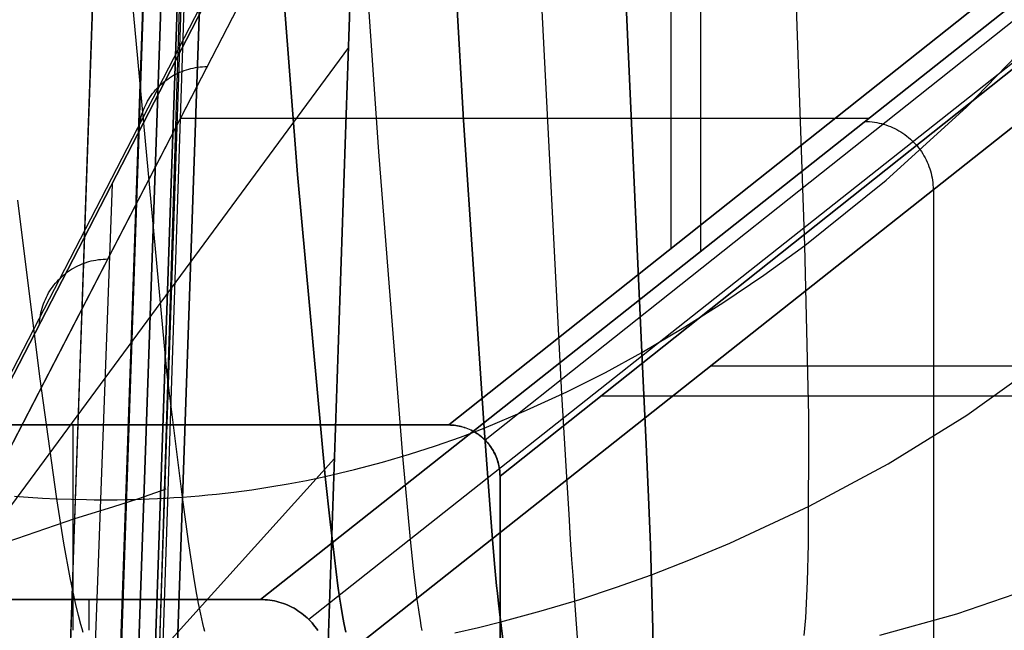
# Model space of a CAD drawing. Header units: millimetres. Extents: x -273 to 273, y -240 to 302.
# Tile 14 of 256: x -249 to -220, y -221 to -203. Entities that reach past the tile are written whole.
import ezdxf

# ---------------------------------------------------------------- set-up
doc = ezdxf.new("R2010")
doc.units = ezdxf.units.MM
doc.header["$MEASUREMENT"] = 0
doc.layers.add('IGES level 1', color=7, linetype='Continuous', true_color=0x3e413d)
doc.layers.add('IGES level 2', color=7, linetype='Continuous', true_color=0x008000)

msp = doc.modelspace()

# ---------------------------------------------------------------- linework, layer by layer
at = {"layer": 'IGES level 1'}
for p, q in [((-247.446, -233.406, 382.193), (-231.162, 234.594, 373.361)), ((-245.947, -232.74, 429.967), (-230.05, 232.26, 420.031)), ((-230.041, 232.241, 420.406), (-245.936, -232.735, 430.319)), ((-245.936, -232.735, 430.319), (-230.041, 232.241, 420.406)), ((-245.935, -232.735, 430.335), (-230.04, 232.241, 420.422)), ((-229.531, 232.247, 421.494), (-245.421, -232.73, 431.404)), ((-245.421, -232.73, 431.404), (-229.531, 232.247, 421.494)), ((-228.387, 232.216, 421.86), (-244.293, -232.761, 431.766)), ((-244.293, -232.761, 431.766), (-228.387, 232.216, 421.86)), ((-235.997, -215.291), (-200.493, -187.083, 418.264)), ((-200.493, -187.083, 418.264), (-235.997, -215.291, 0)), ((-229.504, -210.132, 76.49), (-229.504, -186.914, 420.758)), ((-234.938, -215.728, 0), (-199.443, -187.527, 418.156)), ((-199.015, -188.592, 418.046), (-234.5, -216.786)), ((-234.5, -216.786, 0), (-199.015, -188.592, 418.046)), ((-236.584, -192.271, 430.308), (-251.094, -220.393, 6)), ((-251.094, -220.393, 6), (-236.584, -192.271, 430.308)), ((-228.645, -192.32, 429.568), (-228.645, -210.221, 159.472)), ((-206.196, -192.449, 427.613), (-241.494, -220.393, 6)), ((-241.494, -220.393, 6), (-206.196, -192.449, 427.613)), ((-252.48, -220.951, 6), (-237.972, -192.825, 430.45)), ((-204.793, -193.039, 427.508), (-240.082, -220.977, 5.999)), ((-253.098, -222.323, 6), (-238.58, -194.195, 430.533)), ((-238.58, -194.195, 430.533), (-253.098, -222.323, 6)), ((-238.58, -194.195, 430.533), (-239.675, -226.204, 431.206)), ((-239.675, -226.204, 431.206), (-238.58, -194.195, 430.533)), ((-204.21, -194.451, 427.487), (-239.498, -222.387, 6)), ((-239.498, -222.387, 6), (-204.21, -194.451, 427.487)), ((-238.925, -204.263, 430.745), (-253.147, -223.568, 6)), ((-243.909, -205.011, 241.018), (-243.847, -204.983, 241.014)), ((-243.847, -204.983, 241.014), (-243.784, -204.957, 241.01)), ((-243.784, -204.957, 241.01), (-243.72, -204.933, 241.006)), ((-243.72, -204.933, 241.006), (-243.656, -204.911, 241.003)), ((-243.656, -204.911, 241.003), (-243.59, -204.892, 240.999)), ((-243.59, -204.892, 240.999), (-243.524, -204.875, 240.996)), ((-243.524, -204.875, 240.996), (-243.458, -204.86, 240.993)), ((-243.458, -204.86, 240.993), (-243.39, -204.848, 240.989)), ((-243.39, -204.848, 240.989), (-243.323, -204.837, 240.987)), ((-243.323, -204.837, 240.987), (-243.255, -204.829, 240.984)), ((-243.255, -204.829, 240.984), (-243.187, -204.824, 240.981)), ((-243.187, -204.824, 240.981), (-243.119, -204.82, 240.978)), ((-243.119, -204.82, 240.978), (-243.051, -204.819, 240.976)), ((-244.364, -205.308, 241.053), (-244.312, -205.264, 241.049)), ((-244.312, -205.264, 241.049), (-244.259, -205.222, 241.044)), ((-244.259, -205.222, 241.044), (-244.204, -205.182, 241.039)), ((-244.204, -205.182, 241.039), (-244.147, -205.144, 241.035)), ((-244.147, -205.144, 241.035), (-244.089, -205.107, 241.031)), ((-244.089, -205.107, 241.031), (-244.03, -205.073, 241.026)), ((-244.03, -205.073, 241.026), (-243.97, -205.041, 241.022)), ((-243.97, -205.041, 241.022), (-243.909, -205.011, 241.018)), ((-244.643, -205.605, 241.083), (-244.601, -205.552, 241.078)), ((-244.601, -205.552, 241.078), (-244.557, -205.5, 241.073)), ((-244.557, -205.5, 241.073), (-244.512, -205.449, 241.068)), ((-244.512, -205.449, 241.068), (-244.464, -205.401, 241.063)), ((-244.464, -205.401, 241.063), (-244.415, -205.353, 241.058)), ((-244.415, -205.353, 241.058), (-244.364, -205.308, 241.053)), ((-244.826, -205.893, 241.108), (-244.793, -205.833, 241.103)), ((-244.793, -205.833, 241.103), (-244.759, -205.774, 241.098)), ((-244.759, -205.774, 241.098), (-244.722, -205.717, 241.093)), ((-244.722, -205.717, 241.093), (-244.684, -205.66, 241.088)), ((-244.684, -205.66, 241.088), (-244.643, -205.605, 241.083)), ((-244.956, -206.207, 241.133), (-244.934, -206.142, 241.128)), ((-244.934, -206.142, 241.128), (-244.91, -206.079, 241.123)), ((-244.91, -206.079, 241.123), (-244.884, -206.016, 241.118)), ((-244.884, -206.016, 241.118), (-244.856, -205.954, 241.113)), ((-244.856, -205.954, 241.113), (-244.826, -205.893, 241.108)), ((-245.021, -206.471, 241.153), (-245.008, -206.404, 241.148)), ((-245.008, -206.404, 241.148), (-244.993, -206.338, 241.143)), ((-244.993, -206.338, 241.143), (-244.976, -206.272, 241.138)), ((-244.976, -206.272, 241.138), (-244.956, -206.207, 241.133)), ((-223.732, -206.332, 218.154), (-243.831, -206.332, 218.154)), ((-223.845, -206.421, 216.807), (-223.775, -206.423, 216.802)), ((-223.775, -206.423, 216.802), (-223.706, -206.427, 216.796)), ((-223.706, -206.427, 216.796), (-223.637, -206.433, 216.791)), ((-223.637, -206.433, 216.791), (-223.568, -206.442, 216.786)), ((-245.049, -206.742, 241.172), (-245.045, -206.674, 241.167)), ((-245.045, -206.674, 241.167), (-245.039, -206.606, 241.162)), ((-245.039, -206.606, 241.162), (-245.031, -206.539, 241.158)), ((-245.031, -206.539, 241.158), (-245.021, -206.471, 241.153)), ((-223.568, -206.442, 216.786), (-223.5, -206.453, 216.781)), ((-223.5, -206.453, 216.781), (-223.432, -206.467, 216.776)), ((-223.432, -206.467, 216.776), (-223.364, -206.483, 216.771)), ((-223.364, -206.483, 216.771), (-223.297, -206.501, 216.767)), ((-223.297, -206.501, 216.767), (-223.231, -206.522, 216.763)), ((-223.231, -206.522, 216.763), (-223.165, -206.545, 216.759)), ((-223.165, -206.545, 216.759), (-223.101, -206.57, 216.755)), ((-223.101, -206.57, 216.755), (-223.037, -206.597, 216.751)), ((-223.037, -206.597, 216.751), (-222.974, -206.627, 216.748)), ((-222.974, -206.627, 216.748), (-222.912, -206.658, 216.745)), ((-222.912, -206.658, 216.745), (-222.851, -206.692, 216.742)), ((-222.851, -206.692, 216.742), (-222.792, -206.728, 216.74)), ((-222.792, -206.728, 216.74), (-222.734, -206.766, 216.737)), ((-222.734, -206.766, 216.737), (-222.677, -206.806, 216.735)), ((-222.677, -206.806, 216.735), (-222.621, -206.848, 216.733)), ((-222.621, -206.848, 216.733), (-222.567, -206.892, 216.732)), ((-222.567, -206.892, 216.732), (-222.515, -206.938, 216.73)), ((-222.515, -206.938, 216.73), (-222.464, -206.985, 216.729)), ((-222.464, -206.985, 216.729), (-222.415, -207.034, 216.728)), ((-222.415, -207.034, 216.728), (-222.367, -207.085, 216.728)), ((-222.367, -207.085, 216.728), (-222.322, -207.138, 216.727)), ((-222.322, -207.138, 216.727), (-222.278, -207.192, 216.727)), ((-222.278, -207.192, 216.727), (-222.236, -207.247, 216.728)), ((-222.236, -207.247, 216.728), (-222.196, -207.304, 216.728)), ((-222.196, -207.304, 216.728), (-222.158, -207.363, 216.729)), ((-222.158, -207.363, 216.729), (-222.122, -207.422, 216.73)), ((-222.122, -207.422, 216.73), (-222.088, -207.483, 216.731)), ((-222.088, -207.483, 216.731), (-222.057, -207.545, 216.732)), ((-222.057, -207.545, 216.732), (-222.027, -207.608, 216.734)), ((-222.027, -207.608, 216.734), (-222, -207.672, 216.736)), ((-222, -207.672, 216.736), (-221.975, -207.737, 216.738)), ((-221.975, -207.737, 216.738), (-221.952, -207.802, 216.741)), ((-221.952, -207.802, 216.741), (-221.931, -207.869, 216.743)), ((-221.931, -207.869, 216.743), (-221.913, -207.936, 216.746)), ((-221.913, -207.936, 216.746), (-221.897, -208.003, 216.749)), ((-221.897, -208.003, 216.749), (-221.884, -208.071, 216.753)), ((-221.884, -208.071, 216.753), (-221.872, -208.14, 216.756)), ((-221.872, -208.14, 216.756), (-221.864, -208.209, 216.76)), ((-245.83, -208.257, 218.3), (-246.598, -229.415, 218.57)), ((-221.864, -208.209, 216.76), (-221.857, -208.278, 216.764)), ((-221.857, -208.278, 216.764), (-221.853, -208.347, 216.768)), ((-221.853, -208.347, 216.768), (-221.852, -208.417, 216.773)), ((-221.829, -229.507, 217.04), (-221.829, -208.399, 217.04)), ((-246.298, -210.47, 156.184), (-246.229, -210.459, 156.181)), ((-246.229, -210.459, 156.181), (-246.16, -210.451, 156.178)), ((-246.16, -210.451, 156.178), (-246.09, -210.445, 156.176)), ((-246.09, -210.445, 156.176), (-246.021, -210.441, 156.173)), ((-246.021, -210.441, 156.173), (-245.951, -210.44, 156.171)), ((-247.069, -210.779, 156.231), (-247.01, -210.741, 156.227)), ((-247.01, -210.741, 156.227), (-246.95, -210.705, 156.222)), ((-246.95, -210.705, 156.222), (-246.889, -210.672, 156.218)), ((-246.889, -210.672, 156.218), (-246.827, -210.64, 156.214)), ((-246.827, -210.64, 156.214), (-246.764, -210.611, 156.21)), ((-246.764, -210.611, 156.21), (-246.7, -210.584, 156.206)), ((-246.7, -210.584, 156.206), (-246.635, -210.559, 156.202)), ((-246.635, -210.559, 156.202), (-246.569, -210.536, 156.198)), ((-246.569, -210.536, 156.198), (-246.502, -210.516, 156.194)), ((-246.502, -210.516, 156.194), (-246.435, -210.498, 156.191)), ((-246.435, -210.498, 156.191), (-246.367, -210.483, 156.188)), ((-246.367, -210.483, 156.188), (-246.298, -210.47, 156.184)), ((-247.389, -211.046, 156.26), (-247.339, -210.997, 156.255)), ((-247.339, -210.997, 156.255), (-247.288, -210.95, 156.25)), ((-247.288, -210.95, 156.25), (-247.236, -210.904, 156.245)), ((-247.236, -210.904, 156.245), (-247.181, -210.86, 156.24)), ((-247.181, -210.86, 156.24), (-247.126, -210.819, 156.236)), ((-247.126, -210.819, 156.236), (-247.069, -210.779, 156.231)), ((-247.646, -211.374, 156.29), (-247.608, -211.316, 156.285)), ((-247.608, -211.316, 156.285), (-247.568, -211.259, 156.28)), ((-247.568, -211.259, 156.28), (-247.526, -211.203, 156.275)), ((-247.526, -211.203, 156.275), (-247.482, -211.149, 156.27)), ((-247.482, -211.149, 156.27), (-247.436, -211.097, 156.265)), ((-247.436, -211.097, 156.265), (-247.389, -211.046, 156.26)), ((-247.777, -211.62, 156.311), (-247.747, -211.557, 156.306)), ((-247.747, -211.557, 156.306), (-247.716, -211.495, 156.301)), ((-247.716, -211.495, 156.301), (-247.682, -211.434, 156.296)), ((-247.682, -211.434, 156.296), (-247.646, -211.374, 156.29)), ((-247.89, -211.948, 156.337), (-247.872, -211.881, 156.332)), ((-247.872, -211.881, 156.332), (-247.852, -211.814, 156.327)), ((-247.852, -211.814, 156.327), (-247.829, -211.749, 156.322)), ((-247.829, -211.749, 156.322), (-247.804, -211.684, 156.316)), ((-247.804, -211.684, 156.316), (-247.777, -211.62, 156.311)), ((-247.939, -212.222, 156.357), (-247.93, -212.153, 156.352)), ((-247.93, -212.153, 156.352), (-247.919, -212.084, 156.347)), ((-247.919, -212.084, 156.347), (-247.906, -212.016, 156.342)), ((-247.906, -212.016, 156.342), (-247.89, -211.948, 156.337)), ((-247.949, -212.361, 156.366), (-247.945, -212.292, 156.361)), ((-247.945, -212.292, 156.361), (-247.939, -212.222, 156.357)), ((-204.181, -213.574, 427.843), (-228.366, -213.574, 138.96)), ((-231.549, -214.442, 34.761), (-198.973, -214.442, 418.534)), ((-258.515, -215.291), (-235.997, -215.291)), ((-235.997, -215.291), (-258.515, -215.291)), ((-246.968, -221.291), (-246.968, -215.291)), ((-235.997, -215.291, 0), (-235.946, -215.292, 0)), ((-235.945, -215.292), (-235.997, -215.291)), ((-235.946, -215.292, 0), (-235.895, -215.294, 0)), ((-235.893, -215.295), (-235.945, -215.292)), ((-235.895, -215.294, 0), (-235.844, -215.299, 0)), ((-235.841, -215.3), (-235.893, -215.295)), ((-235.844, -215.299, 0), (-235.793, -215.305, 0)), ((-235.789, -215.306), (-235.841, -215.3)), ((-235.793, -215.305, 0), (-235.743, -215.312, 0)), ((-235.737, -215.314), (-235.789, -215.306)), ((-235.743, -215.312, 0), (-235.692, -215.322, 0)), ((-235.686, -215.324), (-235.737, -215.314)), ((-235.692, -215.322, 0), (-235.643, -215.333, 0)), ((-235.635, -215.336), (-235.686, -215.324)), ((-235.643, -215.333, 0), (-235.593, -215.346, 0)), ((-235.585, -215.35), (-235.635, -215.336)), ((-235.593, -215.346, 0), (-235.544, -215.36, 0)), ((-235.535, -215.365), (-235.585, -215.35)), ((-235.544, -215.36, 0), (-235.496, -215.377, 0)), ((-235.486, -215.382), (-235.535, -215.365)), ((-235.496, -215.377, 0), (-235.448, -215.395, 0)), ((-235.437, -215.401), (-235.486, -215.382)), ((-235.448, -215.395, 0), (-235.401, -215.414, 0)), ((-235.389, -215.421), (-235.437, -215.401)), ((-235.401, -215.414, 0), (-235.354, -215.435, 0)), ((-235.342, -215.443), (-235.389, -215.421)), ((-235.354, -215.435, 0), (-235.308, -215.458, 0)), ((-235.295, -215.467), (-235.342, -215.443)), ((-235.308, -215.458, 0), (-235.263, -215.482, 0)), ((-235.25, -215.492), (-235.295, -215.467)), ((-235.263, -215.482, 0), (-235.219, -215.508, 0)), ((-235.205, -215.519), (-235.25, -215.492)), ((-235.219, -215.508, 0), (-235.176, -215.535, 0)), ((-235.161, -215.548), (-235.205, -215.519)), ((-235.176, -215.535, 0), (-235.134, -215.564, 0)), ((-235.119, -215.578), (-235.161, -215.548)), ((-235.134, -215.564, 0), (-235.092, -215.594, 0)), ((-235.077, -215.609), (-235.119, -215.578)), ((-235.092, -215.594, 0), (-235.052, -215.625, 0)), ((-235.036, -215.642), (-235.077, -215.609)), ((-235.052, -215.625, 0), (-235.013, -215.658, 0)), ((-234.997, -215.676), (-235.036, -215.642)), ((-235.013, -215.658, 0), (-234.975, -215.692, 0)), ((-234.959, -215.712), (-234.997, -215.676)), ((-234.975, -215.692, 0), (-234.938, -215.728, 0)), ((-234.922, -215.748), (-234.959, -215.712)), ((-234.938, -215.728, 0), (-234.903, -215.765, 0)), ((-234.886, -215.787), (-234.922, -215.748)), ((-234.903, -215.765, 0), (-234.869, -215.803, 0)), ((-234.852, -215.826), (-234.886, -215.787)), ((-234.869, -215.803, 0), (-234.836, -215.842, 0)), ((-234.819, -215.866), (-234.852, -215.826)), ((-234.836, -215.842, 0), (-234.804, -215.882, 0)), ((-234.788, -215.908), (-234.819, -215.866)), ((-234.804, -215.882, 0), (-234.774, -215.923, 0)), ((-234.758, -215.951), (-234.788, -215.908)), ((-234.774, -215.923, 0), (-234.745, -215.965, 0)), ((-234.729, -215.994), (-234.758, -215.951)), ((-234.745, -215.965, 0), (-234.718, -216.008, 0)), ((-234.702, -216.039), (-234.729, -215.994)), ((-234.718, -216.008, 0), (-234.692, -216.053, 0)), ((-234.677, -216.085), (-234.702, -216.039)), ((-234.692, -216.053, 0), (-234.668, -216.097, 0)), ((-234.653, -216.131), (-234.677, -216.085)), ((-234.668, -216.097, 0), (-234.645, -216.143, 0)), ((-234.631, -216.178), (-234.653, -216.131)), ((-234.645, -216.143, 0), (-234.624, -216.19, 0)), ((-234.611, -216.226), (-234.631, -216.178)), ((-234.624, -216.19, 0), (-234.604, -216.237, 0)), ((-239.335, -216.268, 430.997), (-253.476, -231.953, 6)), ((-234.592, -216.275), (-234.611, -216.226)), ((-234.604, -216.237, 0), (-234.586, -216.285, 0)), ((-234.575, -216.324), (-234.592, -216.275)), ((-234.586, -216.285, 0), (-234.57, -216.333, 0)), ((-234.559, -216.374), (-234.575, -216.324)), ((-234.57, -216.333, 0), (-234.555, -216.382, 0)), ((-234.546, -216.424), (-234.559, -216.374)), ((-234.555, -216.382, 0), (-234.542, -216.432, 0)), ((-234.534, -216.475), (-234.546, -216.424)), ((-234.542, -216.432, 0), (-234.531, -216.481, 0)), ((-234.524, -216.526), (-234.534, -216.475)), ((-234.531, -216.481, 0), (-234.522, -216.532, 0)), ((-234.515, -216.578), (-234.524, -216.526)), ((-234.522, -216.532, 0), (-234.514, -216.582, 0)), ((-234.509, -216.63), (-234.515, -216.578)), ((-234.514, -216.582, 0), (-234.508, -216.633, 0)), ((-234.504, -216.682), (-234.509, -216.63)), ((-234.508, -216.633, 0), (-234.503, -216.684, 0)), ((-234.501, -216.734), (-234.504, -216.682)), ((-234.503, -216.684, 0), (-234.501, -216.735, 0)), ((-234.5, -216.786), (-234.501, -216.734)), ((-234.501, -216.735, 0), (-234.5, -216.786, 0)), ((-234.5, -216.786), (-234.5, -240.291)), ((-234.5, -240.291), (-234.5, -216.786)), ((-251.094, -220.393, 6), (-241.494, -220.393, 6)), ((-241.494, -220.393, 6), (-251.094, -220.393, 6)), ((-246.511, -220.393, 6), (-246.511, -221.291, 6)), ((-241.494, -220.393, 6), (-241.425, -220.394, 6)), ((-241.425, -220.394, 6), (-241.494, -220.393, 6)), ((-241.425, -220.394, 6), (-241.357, -220.398, 6)), ((-241.357, -220.398, 6), (-241.425, -220.394, 6)), ((-241.357, -220.398, 6), (-241.29, -220.403, 6)), ((-241.29, -220.403, 6), (-241.357, -220.398, 6)), ((-241.29, -220.403, 6), (-241.222, -220.411, 6)), ((-241.222, -220.411, 6), (-241.29, -220.403, 6)), ((-241.222, -220.411, 6), (-241.155, -220.422, 6)), ((-241.155, -220.422, 6), (-241.222, -220.411, 6)), ((-241.155, -220.422, 6), (-241.088, -220.434, 6)), ((-241.088, -220.434, 6), (-241.155, -220.422, 6)), ((-241.088, -220.434, 6), (-241.021, -220.449, 6)), ((-241.021, -220.449, 6), (-241.088, -220.434, 6)), ((-241.021, -220.449, 6), (-240.955, -220.466, 6)), ((-240.955, -220.467, 6), (-241.021, -220.449, 6)), ((-240.955, -220.466, 6), (-240.89, -220.486, 6)), ((-240.89, -220.486, 6), (-240.955, -220.467, 6)), ((-240.89, -220.486, 6), (-240.825, -220.507, 6)), ((-240.825, -220.508, 6), (-240.89, -220.486, 6)), ((-240.825, -220.507, 6), (-240.761, -220.531, 6)), ((-240.761, -220.531, 6), (-240.825, -220.508, 6)), ((-240.761, -220.531, 6), (-240.698, -220.557, 6)), ((-240.699, -220.557, 6), (-240.761, -220.531, 6)), ((-240.636, -220.586, 6), (-240.699, -220.557, 6)), ((-240.698, -220.557, 6), (-240.636, -220.585, 6)), ((-240.636, -220.585, 6), (-240.575, -220.616, 6)), ((-240.575, -220.616, 5.999), (-240.636, -220.586, 6)), ((-240.575, -220.616, 6), (-240.515, -220.648, 6)), ((-240.515, -220.648, 5.999), (-240.575, -220.616, 5.999)), ((-240.515, -220.648, 6), (-240.457, -220.682, 6)), ((-240.457, -220.682, 5.999), (-240.515, -220.648, 5.999)), ((-240.457, -220.682, 6), (-240.399, -220.719, 6)), ((-240.399, -220.719, 5.999), (-240.457, -220.682, 5.999)), ((-240.399, -220.719, 6), (-240.343, -220.757, 6)), ((-240.343, -220.757, 5.999), (-240.399, -220.719, 5.999)), ((-240.343, -220.757, 6), (-240.288, -220.797, 6)), ((-240.288, -220.797, 5.999), (-240.343, -220.757, 5.999)), ((-240.288, -220.797, 6), (-240.234, -220.839, 6)), ((-240.234, -220.839, 5.999), (-240.288, -220.797, 5.999)), ((-240.234, -220.839, 6), (-240.182, -220.883, 6)), ((-240.182, -220.883, 5.999), (-240.234, -220.839, 5.999)), ((-240.182, -220.883, 6), (-240.131, -220.929, 6)), ((-240.131, -220.929, 5.999), (-240.182, -220.883, 5.999)), ((-240.131, -220.929, 6), (-240.082, -220.976, 6)), ((-240.082, -220.976, 5.999), (-240.131, -220.929, 5.999)), ((-240.082, -220.976, 6), (-240.035, -221.025, 6)), ((-240.035, -221.025, 5.999), (-240.082, -220.976, 5.999)), ((-240.035, -221.025, 6), (-239.989, -221.075, 6)), ((-239.989, -221.076, 5.999), (-240.035, -221.025, 5.999)), ((-239.989, -221.075, 6), (-239.945, -221.128, 6)), ((-239.945, -221.128, 5.999), (-239.989, -221.076, 5.999)), ((-239.945, -221.128, 6), (-239.903, -221.181, 6)), ((-239.903, -221.181, 5.999), (-239.945, -221.128, 5.999)), ((-239.903, -221.181, 6), (-239.863, -221.236, 6)), ((-239.863, -221.236, 5.999), (-239.903, -221.181, 5.999)), ((-239.863, -221.236, 6), (-239.824, -221.292, 6)), ((-239.825, -221.292, 5.999), (-239.863, -221.236, 5.999))]:
    msp.add_line(p, q, dxfattribs=at)
at = {"layer": 'IGES level 2', "color": 31, "true_color": 0xfabe47}
for p, q in [((-244.941, -232.771, 431.829), (-229.084, 231.124, 421.952)), ((-229.084, 231.124, 421.952), (-244.941, -232.771, 431.829)), ((-244.581, -226.169, 451.654), (-229.688, 222.721, 442.154)), ((-230.534, 198.173, 432.664), (-244.613, -229.718, 441.739)), ((-233.483, 132.537, 444.089), (-244.589, -226.466, 451.66)), ((-235.168, -105.451, 592.515), (-230.361, -213.17, 582.518)), ((-230.361, -213.17, 582.518), (-235.168, -105.451, 592.515)), ((-232.694, -214.39, 586.616), (-238.198, -106.28, 595.915)), ((-235.563, -206.38, 590.92), (-241.259, -106.99, 598.759)), ((-241.259, -106.99, 598.759), (-235.563, -206.38, 590.92)), ((-225.602, -210.045, 572.696), (-228.216, -135.131, 580.387)), ((-238.04, -207.307, 593.94), (-242.581, -140.605, 598.384)), ((-240.413, -207.972, 596.292), (-245.562, -141.175, 600.404)), ((-245.562, -141.175, 600.404), (-240.413, -207.972, 596.292)), ((-244.216, -213.815, 598.987), (-250.94, -141.756, 602.919)), ((-246.916, -218.028, 515.054), (-245.893, -188.459, 513.643)), ((-220.876, -206.001, 561.019), (-218.584, -203.632, 554.604)), ((-223.223, -208.138, 567.065), (-220.876, -206.001, 561.019)), ((-234.966, -215.382, 590.111), (-235.563, -206.38, 590.92)), ((-235.563, -206.38, 590.92), (-234.966, -215.382, 590.111)), ((-237.337, -216.206, 593.188), (-238.04, -207.307, 593.94)), ((-239.601, -216.796, 595.587), (-240.413, -207.972, 596.292)), ((-240.413, -207.972, 596.292), (-239.601, -216.796, 595.587)), ((-225.602, -210.045, 572.696), (-223.223, -208.138, 567.065)), ((-247.941, -213.871, 600.393), (-248.577, -208.719, 600.701)), ((-226.796, -210.912, 575.34), (-225.602, -210.045, 572.696)), ((-225.487, -215.022, 572.056), (-225.602, -210.045, 572.696)), ((-227.989, -211.722, 577.862), (-226.796, -210.912, 575.34)), ((-229.178, -212.474, 580.256), (-227.989, -211.722, 577.862)), ((-230.361, -213.17, 582.518), (-229.178, -212.474, 580.256)), ((-231.423, -213.755, 584.459), (-230.361, -213.17, 582.518)), ((-230.361, -213.17, 582.518), (-230.237, -215.851, 582.19)), ((-230.237, -215.851, 582.19), (-230.361, -213.17, 582.518)), ((-220.868, -215.003, 559.907), (-218.627, -213.396, 553.469)), ((-247.441, -217.446, 600.124), (-247.941, -213.871, 600.393)), ((-243.776, -217.398, 598.696), (-244.216, -213.815, 598.987)), ((-232.546, -214.319, 586.373), (-231.423, -213.755, 584.459)), ((-233.727, -214.862, 588.258), (-232.546, -214.319, 586.373)), ((-232.542, -216.972, 586.306), (-232.694, -214.39, 586.616)), ((-234.966, -215.382, 590.111), (-233.727, -214.862, 588.258)), ((-225.489, -218.776, 571.501), (-225.487, -215.022, 572.056)), ((-223.161, -216.422, 565.99), (-220.868, -215.003, 559.907)), ((-235.657, -215.649, 591.082), (-234.966, -215.382, 590.111)), ((-234.782, -217.881, 589.816), (-234.966, -215.382, 590.111)), ((-234.966, -215.382, 590.111), (-234.782, -217.881, 589.816)), ((-237.139, -216.147, 592.956), (-236.382, -215.904, 592.03)), ((-236.382, -215.904, 592.03), (-235.657, -215.649, 591.082)), ((-230.237, -215.851, 582.19), (-230.158, -217.629, 581.932)), ((-230.158, -217.629, 581.932), (-230.237, -215.851, 582.19)), ((-237.929, -216.376, 593.859), (-237.139, -216.147, 592.956)), ((-237.114, -218.635, 592.907), (-237.337, -216.206, 593.188)), ((-238.75, -216.593, 594.736), (-237.929, -216.376, 593.859)), ((-225.477, -217.666, 571.66), (-223.161, -216.422, 565.99)), ((-239.601, -216.796, 595.587), (-238.75, -216.593, 594.736)), ((-241.224, -217.103, 596.993), (-240.69, -217.012, 596.559)), ((-240.69, -217.012, 596.559), (-240.149, -216.91, 596.091)), ((-240.149, -216.91, 596.091), (-239.601, -216.796, 595.587)), ((-239.46, -218.121, 595.447), (-239.601, -216.796, 595.587)), ((-239.601, -216.796, 595.587), (-239.46, -218.121, 595.447)), ((-232.485, -217.9, 586.175), (-232.542, -216.972, 586.306)), ((-245.042, -217.438, 482.831), (-244.25, -217.156, 451.467)), ((-243.53, -217.379, 598.558), (-243.282, -217.358, 598.413)), ((-243.282, -217.358, 598.413), (-243.031, -217.335, 598.262)), ((-243.031, -217.335, 598.262), (-242.779, -217.309, 598.103)), ((-242.779, -217.309, 598.103), (-242.525, -217.281, 597.937)), ((-242.525, -217.281, 597.937), (-242.268, -217.251, 597.764)), ((-242.268, -217.251, 597.764), (-241.75, -217.182, 597.394)), ((-241.75, -217.182, 597.394), (-241.224, -217.103, 596.993)), ((-248.677, -217.375, 600.366), (-248.274, -217.402, 600.299)), ((-248.274, -217.402, 600.299), (-247.862, -217.426, 600.218)), ((-247.862, -217.426, 600.218), (-247.441, -217.446, 600.124)), ((-247.441, -217.446, 600.124), (-247.012, -217.462, 600.014)), ((-247.234, -218.741, 600.002), (-247.441, -217.446, 600.124)), ((-247.012, -217.462, 600.014), (-246.575, -217.472, 599.887)), ((-246.575, -217.472, 599.887), (-246.353, -217.475, 599.816)), ((-246.353, -217.475, 599.816), (-246.129, -217.477, 599.741)), ((-246.129, -217.477, 599.741), (-245.903, -217.477, 599.662)), ((-245.903, -217.477, 599.662), (-245.675, -217.475, 599.577)), ((-245.804, -217.684, 498.803), (-245.042, -217.438, 482.831)), ((-245.675, -217.475, 599.577), (-245.445, -217.472, 599.487)), ((-245.445, -217.472, 599.487), (-245.212, -217.467, 599.391)), ((-245.212, -217.467, 599.391), (-244.978, -217.46, 599.29)), ((-244.978, -217.46, 599.29), (-244.742, -217.452, 599.183)), ((-244.742, -217.452, 599.183), (-244.504, -217.441, 599.071)), ((-244.504, -217.441, 599.071), (-244.263, -217.429, 598.952)), ((-244.263, -217.429, 598.952), (-244.021, -217.414, 598.827)), ((-244.021, -217.414, 598.827), (-243.776, -217.398, 598.696)), ((-243.776, -217.398, 598.696), (-243.53, -217.379, 598.558)), ((-243.597, -218.697, 598.566), (-243.776, -217.398, 598.696)), ((-230.158, -217.629, 581.932), (-230.109, -218.801, 581.724)), ((-230.109, -218.801, 581.724), (-230.158, -217.629, 581.932)), ((-246.916, -218.028, 515.054), (-245.804, -217.684, 498.803)), ((-234.711, -218.764, 589.69), (-234.782, -217.881, 589.816)), ((-234.782, -217.881, 589.816), (-234.711, -218.764, 589.69)), ((-232.439, -218.637, 586.056), (-232.485, -217.9, 586.175)), ((-227.791, -218.745, 576.862), (-225.477, -217.666, 571.66)), ((-252.763, -220.032, 572.057), (-246.916, -218.028, 515.054)), ((-247.178, -225.913, 515.623), (-246.916, -218.028, 515.054)), ((-239.338, -219.173, 595.318), (-239.46, -218.121, 595.447)), ((-239.46, -218.121, 595.447), (-239.338, -219.173, 595.318)), ((-247.05, -219.759, 599.886), (-247.234, -218.741, 600.002)), ((-243.439, -219.72, 598.445), (-243.597, -218.697, 598.566)), ((-237.026, -219.48, 592.785), (-237.114, -218.635, 592.907)), ((-234.651, -219.454, 589.574), (-234.711, -218.764, 589.69)), ((-234.711, -218.764, 589.69), (-234.651, -219.454, 589.574)), ((-232.4, -219.221, 585.949), (-232.439, -218.637, 586.056)), ((-228.939, -219.224, 579.272), (-227.791, -218.745, 576.862)), ((-225.517, -219.864, 571.355), (-225.489, -218.776, 571.501)), ((-230.109, -218.801, 581.724), (-230.038, -221.249, 581.227)), ((-230.038, -221.249, 581.227), (-230.109, -218.801, 581.724)), ((-239.232, -219.99, 595.199), (-239.338, -219.173, 595.318)), ((-239.338, -219.173, 595.318), (-239.232, -219.99, 595.199)), ((-232.368, -219.69, 585.85), (-232.4, -219.221, 585.949)), ((-230.078, -219.665, 581.548), (-228.939, -219.224, 579.272)), ((-236.987, -219.827, 592.728), (-237.026, -219.48, 592.785)), ((-234.6, -219.989, 589.468), (-234.651, -219.454, 589.574)), ((-234.651, -219.454, 589.574), (-234.6, -219.989, 589.468)), ((-246.966, -220.176, 599.831), (-247.05, -219.759, 599.886)), ((-243.368, -220.14, 598.387), (-243.439, -219.72, 598.445)), ((-236.951, -220.13, 592.672), (-236.987, -219.827, 592.728)), ((-232.315, -220.43, 585.672), (-232.368, -219.69, 585.85)), ((-231.097, -220.033, 583.499), (-230.078, -219.665, 581.548)), ((-225.573, -220.923, 571.218), (-225.517, -219.864, 571.355)), ((-246.886, -220.54, 599.777), (-246.966, -220.176, 599.831)), ((-243.301, -220.506, 598.331), (-243.368, -220.14, 598.387)), ((-239.185, -220.322, 595.143), (-239.232, -219.99, 595.199)), ((-239.232, -219.99, 595.199), (-239.185, -220.322, 595.143)), ((-236.917, -220.393, 592.619), (-236.951, -220.13, 592.672)), ((-234.578, -220.21, 589.418), (-234.6, -219.989, 589.468)), ((-234.6, -219.989, 589.468), (-234.578, -220.21, 589.418)), ((-234.556, -220.407, 589.37), (-234.578, -220.21, 589.418)), ((-234.578, -220.21, 589.418), (-234.556, -220.407, 589.37)), ((-232.171, -220.386, 585.424), (-231.097, -220.033, 583.499)), ((-221.161, -220.807, 559.215), (-218.95, -220.053, 552.676)), ((-243.237, -220.823, 598.277), (-243.301, -220.506, 598.331)), ((-239.14, -220.61, 595.089), (-239.185, -220.322, 595.143)), ((-239.185, -220.322, 595.143), (-239.14, -220.61, 595.089)), ((-236.885, -220.623, 592.567), (-236.917, -220.393, 592.619)), ((-234.516, -220.747, 589.277), (-234.556, -220.407, 589.37)), ((-234.556, -220.407, 589.37), (-234.516, -220.747, 589.277)), ((-233.299, -220.724, 587.321), (-232.171, -220.386, 585.424)), ((-232.222, -221.774, 585.326), (-232.315, -220.43, 585.672)), ((-246.811, -220.854, 599.724), (-246.886, -220.54, 599.777)), ((-239.098, -220.859, 595.036), (-239.14, -220.61, 595.089)), ((-239.14, -220.61, 595.089), (-239.098, -220.859, 595.036)), ((-236.855, -220.824, 592.517), (-236.885, -220.623, 592.567)), ((-234.405, -221.628, 589.011), (-234.516, -220.747, 589.277)), ((-234.516, -220.747, 589.277), (-234.405, -221.628, 589.011)), ((-234.479, -221.047, 589.188), (-233.299, -220.724, 587.321)), ((-223.413, -221.43, 565.38), (-221.161, -220.807, 559.215)), ((-246.739, -221.124, 599.673), (-246.811, -220.854, 599.724)), ((-243.178, -221.096, 598.224), (-243.237, -220.823, 598.277)), ((-243.149, -221.217, 598.198), (-243.178, -221.096, 598.224)), ((-239.059, -221.074, 594.985), (-239.098, -220.859, 595.036)), ((-239.098, -220.859, 595.036), (-239.059, -221.074, 594.985)), ((-239.021, -221.259, 594.935), (-239.059, -221.074, 594.985)), ((-239.059, -221.074, 594.985), (-239.021, -221.259, 594.935)), ((-236.826, -220.999, 592.469), (-236.855, -220.824, 592.517)), ((-236.799, -221.156, 592.421), (-236.826, -220.999, 592.469)), ((-235.131, -221.212, 590.161), (-234.479, -221.047, 589.188)), ((-225.615, -221.438, 571.154), (-225.573, -220.923, 571.218)), ((-246.704, -221.243, 599.647), (-246.739, -221.124, 599.673)), ((-246.67, -221.354, 599.622), (-246.704, -221.243, 599.647)), ((-243.121, -221.329, 598.172), (-243.149, -221.217, 598.198)), ((-239.003, -221.342, 594.91), (-239.021, -221.259, 594.935)), ((-239.021, -221.259, 594.935), (-239.003, -221.342, 594.91)), ((-236.772, -221.297, 592.375), (-236.799, -221.156, 592.421)), ((-235.815, -221.368, 591.113), (-235.131, -221.212, 590.161)), ((-230.038, -221.249, 581.227), (-230.038, -222.003, 581.062)), ((-230.038, -222.003, 581.062), (-230.038, -221.249, 581.227))]:
    msp.add_line(p, q, dxfattribs=at)

doc.saveas('drawing.dxf')
